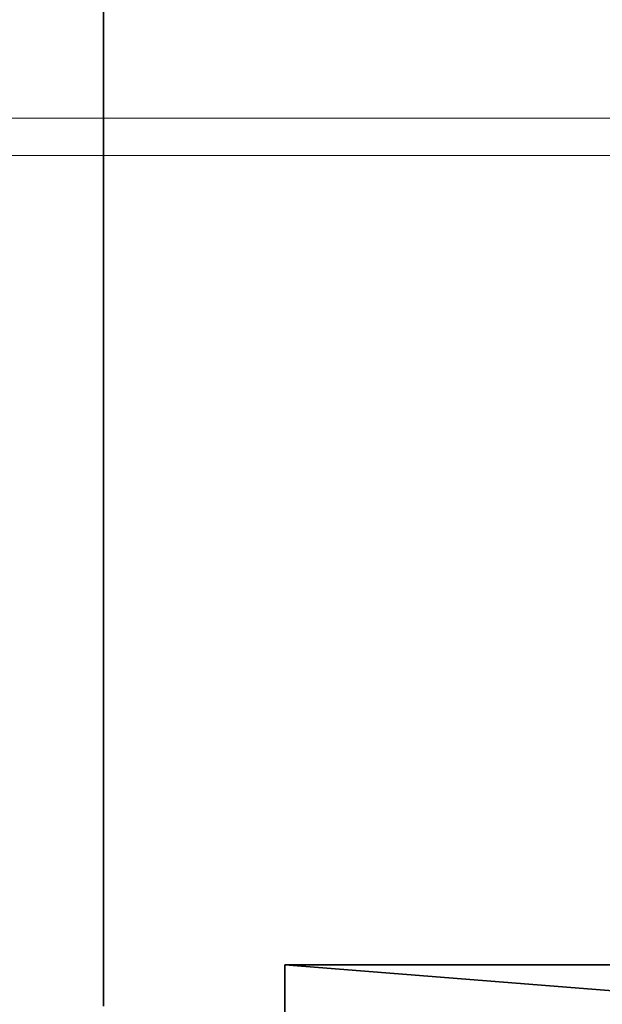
# Model space of a CAD drawing. Extents: x -297 to 573, y -46 to 548.
# Tile 77 of 256: x -45 to -31, y 234 to 257. Entities that reach past the tile are written whole.
import ezdxf

# ---------------------------------------------------------------- set-up
doc = ezdxf.new("R2010")
doc.units = 0
doc.layers.get('0').update_dxf_attribs({"lineweight": 35})
doc.layers.add('5_EG-BESTAND', color=7, linetype='Continuous', lineweight=25)
for name, color, linetype, lineweight, true_color in [('A_Wandschlitz', 1, 'Continuous', 35, 0xff0000), ('H_Ruecklauf_Beschriftung_EG', 5, 'Continuous', 18, 0x0000ff), ('H_Vorlauf_Beschriftung_EG', 1, 'Continuous', 18, 0xff0000)]:
    doc.layers.add(name, color=color, linetype=linetype, lineweight=lineweight, true_color=true_color)

# ---------------------------------------------------------------- blocks, each defined once
blk = doc.blocks.new('Referenz-A07ALD4Q1N', base_point=(-101.907, -12.836))
at = {"layer": '5_EG-BESTAND', "color": 0, "lineweight": 35}
blk.add_line((-42.746, 233.959), (-42.746, 262.462), dxfattribs=at)
blk = doc.blocks.new('Bauteilbeschriftung-A07ALDBE1N', base_point=(-99.722, 254.689))
at = {"color": 0, "linetype": 'ByBlock', "lineweight": -2, "ltscale": 0.18}
blk.add_line((-59.52, 254.689), (-24.025, 254.689), dxfattribs=at)
blk = doc.blocks.new('Bauteilbeschriftung-A07ALDBI1N', base_point=(-99.722, 233.82))
at = {"color": 0, "linetype": 'ByBlock', "lineweight": -2, "ltscale": 0.18}
blk.add_line((-59.52, 253.82), (-24.025, 253.82), dxfattribs=at)
blk = doc.blocks.new('Wandschlitz-A07ALDCI1N', base_point=(-38.519, 232.927))
at = {"color": 0, "linetype": 'ByBlock', "lineweight": -2, "ltscale": 0.35}
for p, q in [((-38.519, 234.927), (-13.279, 232.927)), ((-38.519, 234.927), (-38.519, 232.927)), ((-13.279, 234.927), (-38.519, 234.927)), ((-13.279, 232.927), (-13.279, 234.927)), ((-38.519, 232.927), (-13.279, 232.927))]:
    blk.add_line(p, q, dxfattribs=at)

msp = doc.modelspace()

# ---------------------------------------------------------------- block references
at = {"color": 251, "lineweight": 25, "ltscale": 0.25, "true_color": 0x585858}
msp.add_blockref('Referenz-A07ALD4Q1N', (-101.907, -12.836), dxfattribs=at)
at = {"layer": 'A_Wandschlitz', "ltscale": 0.35}
msp.add_blockref('Wandschlitz-A07ALDCI1N', (-38.519, 232.927), dxfattribs=at)
at = {"layer": 'H_Ruecklauf_Beschriftung_EG', "ltscale": 0.18}
msp.add_blockref('Bauteilbeschriftung-A07ALDBI1N', (-99.722, 233.82), dxfattribs=at)
at = {"layer": 'H_Vorlauf_Beschriftung_EG', "ltscale": 0.18}
msp.add_blockref('Bauteilbeschriftung-A07ALDBE1N', (-99.722, 254.689), dxfattribs=at)

doc.saveas('drawing.dxf')
